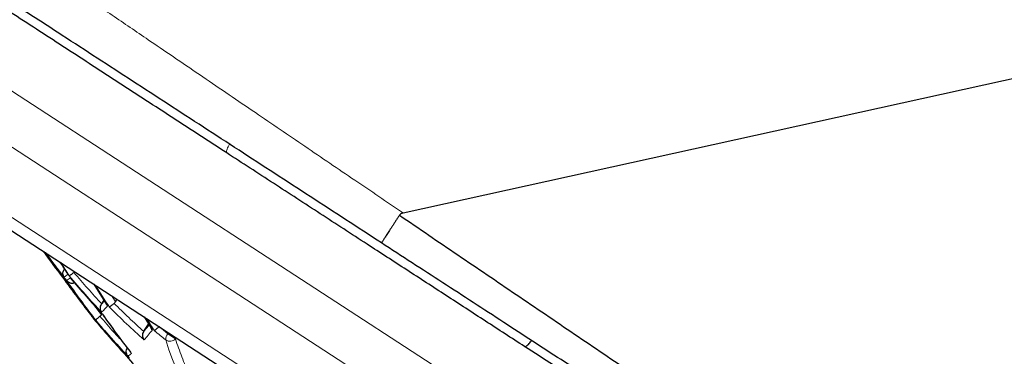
# Model space of a CAD drawing. Header units: millimetres. Extents: x 8 to 869, y 12 to 812.
# Tile 20 of 230: x 40.61 to 55.38, y 659.24 to 664.29. Entities that reach past the tile are written whole.
import ezdxf

# ---------------------------------------------------------------- set-up
doc = ezdxf.new("R2010")
doc.units = ezdxf.units.MM

msp = doc.modelspace()

# ---------------------------------------------------------------- linework, layer by layer
at = {"color": 252, "linetype": 'Continuous', "lineweight": 0}
for p, q in [((39.215, 664.046), (54.189, 654.312)), ((39.075, 663.293), (54.514, 653.257)), ((39.334, 662.072), (53.293, 652.998)), ((46.354, 661.391), (46.362, 661.386)), ((41.251, 660.595), (41.206, 660.653)), ((41.282, 660.545), (41.276, 660.54)), ((42.047, 660.055), (41.992, 660.143)), ((41.835, 659.86), (41.718, 660.015)), ((42.832, 659.573), (42.701, 659.681)), ((42.843, 659.59), (42.832, 659.573)), ((42.946, 659.499), (42.832, 659.573)), ((42.956, 659.516), (42.946, 659.499))]:
    msp.add_line(p, q, dxfattribs=at)
at = {"color": 7, "linetype": 'Continuous', "lineweight": 30}
for p, q in [((39.489, 661.77), (52.146, 653.542)), ((41.22, 660.645), (41.318, 660.487)), ((41.276, 660.54), (41.28, 660.547)), ((41.724, 660.317), (41.913, 660.015)), ((41.841, 660.023), (41.875, 660.076)), ((42.047, 660.055), (42.071, 660.091)), ((41.838, 660.019), (41.841, 660.023)), ((41.914, 660.016), (41.929, 659.993)), ((41.708, 659.814), (41.748, 659.765)), ((41.835, 659.86), (41.846, 659.876)), ((42.475, 659.829), (42.581, 659.659)), ((42.474, 659.612), (42.472, 659.608)), ((42.474, 659.612), (42.544, 659.719))]:
    msp.add_line(p, q, dxfattribs=at)
at = {"color": 7, "linetype": 'Continuous', "lineweight": 30, "flags": 128}
msp.add_lwpolyline([(46.362, 661.386), (89.278, 670.851), (132.202, 680.315)], dxfattribs=at)
at = {"color": 7, "linetype": 'Continuous', "lineweight": 30}
for centre, radius, start, end in [((50.992, 667.922), 12.292, 215.3637, 217.6017), ((51.493, 668.421), 12.979, 216.0062, 218.1886), ((52.03, 668.027), 13.189, 215.2111, 218.4754), ((51.069, 668.513), 12.636, 219.859, 223.1781), ((41.724, 659.826), 0.0204, 193.5996, 217.7475), ((41.76, 659.775), 0.0158, 221.7977, 283.8971), ((51.087, 667.52), 12.138, 219.7445, 223.016), ((51.601, 668.074), 12.88, 220.2034, 223.4547), ((52.128, 667.677), 13.02, 220.3938, 223.6076)]:
    msp.add_arc(centre, radius, start, end, dxfattribs=at)
at = {"color": 252, "linetype": 'Continuous', "lineweight": 0}
for centre, radius, start, end in [((51.467, 668.436), 12.963, 216.1653, 218.1729), ((52.115, 667.41), 12.826, 211.8267, 212.7739), ((52.142, 667.392), 12.831, 211.7749, 212.7818), ((41.097, 660.714), 0.34, 301.7509, 313.4603), ((51.583, 667.483), 12.494, 214.5485, 217.8956), ((41.136, 660.661), 0.339, 301.7179, 313.4404), ((51.608, 667.463), 12.5, 214.5596, 217.905), ((51.047, 668.532), 12.624, 219.8411, 223.1637), ((52.762, 666.993), 12.897, 211.1907, 212.8716), ((52.791, 666.978), 12.901, 211.1909, 212.8714), ((50.665, 668.645), 12.289, 224.8686, 228.2134), ((41.72, 659.824), 0.0157, 221.5776, 283.9522), ((51.578, 668.091), 12.872, 220.1922, 223.4456), ((52.196, 667.036), 12.584, 214.7283, 218.0479), ((53.39, 666.581), 12.831, 211.7749, 212.7818), ((53.416, 666.564), 12.826, 211.8267, 212.7739), ((50.352, 668.817), 12.007, 229.9875, 231.0311), ((42.918, 659.493), 0.117, 136.8501, 185.0835), ((42.863, 659.574), 0.112, 235.8154, 317.5064), ((47.275, 660.852), 4.679, 197.0235, 227.5152)]:
    msp.add_arc(centre, radius, start, end, dxfattribs=at)
for points, knots in [([(28.694, 673.403), (28.695, 673.402), (28.696, 673.401), (28.709, 673.393), (28.728, 673.38), (28.755, 673.361), (28.79, 673.338), (28.832, 673.309), (28.88, 673.277), (28.935, 673.24), (28.996, 673.199), (29.063, 673.153), (29.135, 673.104), (29.213, 673.051), (29.298, 672.994), (29.402, 672.923), (29.529, 672.837), (29.684, 672.732), (29.85, 672.619), (30.028, 672.498), (30.218, 672.37), (30.418, 672.234), (30.628, 672.092), (30.847, 671.943), (31.076, 671.787), (31.318, 671.623), (31.57, 671.452), (31.832, 671.274), (32.1, 671.092), (32.373, 670.906), (32.654, 670.715), (32.937, 670.523), (33.221, 670.33), (33.504, 670.137), (33.793, 669.941), (34.084, 669.743), (34.374, 669.545), (34.665, 669.348), (34.959, 669.147), (35.274, 668.933), (35.61, 668.704), (35.967, 668.461), (36.329, 668.215), (36.697, 667.964), (37.07, 667.71), (37.449, 667.452), (37.831, 667.191), (38.22, 666.926), (38.614, 666.658), (39.013, 666.386), (39.415, 666.112), (39.822, 665.834), (40.234, 665.554), (40.649, 665.271), (41.068, 664.986), (41.438, 664.734), (41.759, 664.515), (42.029, 664.331), (42.301, 664.146), (42.612, 663.934), (42.964, 663.695), (43.356, 663.428), (43.75, 663.16), (44.137, 662.897), (44.517, 662.639), (44.889, 662.386), (45.262, 662.132), (45.631, 661.882), (45.995, 661.635), (46.234, 661.473), (46.354, 661.391), (46.354, 661.391)], [0, 0, 0, 0, 0.012178, 0.024364, 0.036225, 0.048086, 0.059978, 0.07187, 0.083143, 0.094416, 0.105715, 0.117014, 0.127967, 0.138921, 0.149897, 0.160873, 0.176902, 0.192948, 0.208935, 0.224922, 0.24097, 0.257019, 0.272935, 0.288851, 0.304821, 0.32079, 0.337191, 0.353605, 0.369573, 0.385542, 0.401554, 0.417565, 0.432587, 0.447608, 0.462661, 0.477713, 0.492041, 0.506369, 0.52072, 0.535072, 0.551687, 0.568301, 0.584949, 0.601597, 0.618374, 0.635151, 0.651958, 0.668766, 0.685769, 0.702773, 0.719805, 0.736837, 0.754035, 0.771233, 0.788459, 0.805685, 0.816667, 0.82765, 0.838639, 0.84963, 0.865359, 0.881089, 0.896837, 0.912585, 0.927347, 0.942109, 0.956886, 0.971662, 0.985829, 0.999998, 1, 1, 1, 1]), ([(43.756, 662.42), (43.749, 662.406), (43.735, 662.379), (43.721, 662.343), (43.712, 662.315), (43.71, 662.295), (43.714, 662.29), (43.716, 662.287)], [0, 0, 0, 0, 0.188602, 0.391451, 0.594301, 0.79715, 1, 1, 1, 1]), ([(41.882, 660.065), (41.879, 660.063), (41.863, 660.045), (41.85, 660.031), (41.838, 660.019)], [0, 0, 0, 0, 0.1478, 1, 1, 1, 1]), ([(41.929, 659.993), (41.913, 659.975), (41.88, 659.939), (41.853, 659.911), (41.839, 659.897)], [0, 0, 0, 0, 0.499665, 1, 1, 1, 1]), ([(42.154, 659.455), (42.109, 659.503), (41.993, 659.628), (41.882, 659.757), (41.814, 659.836)], [0, 0, 0, 0, 0.387208, 1, 1, 1, 1]), ([(42.552, 659.705), (42.543, 659.694), (42.516, 659.661), (42.491, 659.631), (42.474, 659.612)], [0, 0, 0, 0, 0.318399, 1, 1, 1, 1]), ([(42.602, 659.634), (42.58, 659.606), (42.535, 659.552), (42.496, 659.506), (42.476, 659.483)], [0, 0, 0, 0, 0.4996, 1, 1, 1, 1]), ([(45.611, 656.673), (45.547, 656.694), (45.415, 656.737), (45.223, 656.814), (45.034, 656.903), (44.85, 657.001), (44.667, 657.113), (44.486, 657.239), (44.307, 657.38), (44.136, 657.532), (43.974, 657.696), (43.82, 657.871), (43.674, 658.056), (43.533, 658.258), (43.398, 658.477), (43.269, 658.714), (43.15, 658.963), (43.041, 659.224), (42.977, 659.407), (42.946, 659.499)], [0, 0, 0, 0, 0.051304, 0.105371, 0.159448, 0.213574, 0.267789, 0.326962, 0.386021, 0.445016, 0.503998, 0.563018, 0.622126, 0.680577, 0.74449, 0.808325, 0.872146, 0.936016, 1, 1, 1, 1]), ([(42.287, 659.28), (42.276, 659.271), (42.255, 659.254), (42.24, 659.244), (42.233, 659.24)], [0, 0, 0, 0, 0.499756, 1, 1, 1, 1])]:
    msp.add_open_spline(points, degree=3, knots=knots, dxfattribs=at)
at = {"color": 7, "linetype": 'Continuous', "lineweight": 30}
for points, knots in [([(46.037, 660.937), (45.859, 661.053), (45.502, 661.285), (44.968, 661.632), (44.434, 661.979), (43.9, 662.326), (43.366, 662.673), (42.834, 663.019), (42.303, 663.364), (41.774, 663.708), (41.288, 664.024), (40.844, 664.312), (40.443, 664.573), (40.044, 664.832), (39.648, 665.09), (39.254, 665.346), (38.863, 665.6), (38.475, 665.853), (38.09, 666.103), (37.708, 666.351), (37.33, 666.597), (36.956, 666.84), (36.578, 667.086), (36.196, 667.334), (35.811, 667.584), (35.431, 667.831), (35.059, 668.073), (34.694, 668.31), (34.337, 668.542), (33.987, 668.77), (33.643, 668.993), (33.307, 669.212), (32.978, 669.426), (32.657, 669.634), (32.344, 669.838), (32.061, 670.022), (31.805, 670.188), (31.575, 670.337), (31.352, 670.483), (31.14, 670.62), (30.939, 670.751), (30.749, 670.875), (30.565, 670.994), (30.388, 671.109), (30.218, 671.22), (30.054, 671.326), (29.898, 671.427), (29.748, 671.525), (29.603, 671.619), (29.465, 671.709), (29.335, 671.793), (29.217, 671.871), (29.108, 671.941), (29.009, 672.005), (28.92, 672.064), (28.839, 672.116), (28.767, 672.163), (28.704, 672.204), (28.65, 672.239), (28.605, 672.268), (28.569, 672.291), (28.543, 672.308), (28.527, 672.319), (28.525, 672.32), (28.524, 672.321)], [0, 0, 0, 0, 0.02142, 0.042843, 0.064263, 0.08583, 0.1074, 0.128967, 0.150638, 0.172312, 0.193983, 0.210693, 0.227405, 0.244117, 0.260826, 0.277537, 0.294251, 0.310965, 0.327675, 0.344387, 0.361103, 0.377818, 0.39453, 0.412342, 0.430159, 0.447976, 0.465788, 0.483377, 0.500968, 0.518557, 0.536147, 0.553741, 0.571331, 0.588924, 0.60652, 0.624113, 0.638159, 0.65221, 0.66626, 0.680306, 0.693421, 0.706538, 0.719656, 0.73277, 0.745886, 0.759007, 0.772127, 0.785243, 0.798889, 0.81254, 0.826191, 0.839836, 0.852945, 0.866059, 0.879173, 0.892281, 0.905392, 0.918507, 0.931623, 0.944733, 0.958546, 0.972366, 0.986186, 1, 1, 1, 1]), ([(43.716, 662.287), (43.581, 662.375), (43.31, 662.551), (42.906, 662.813), (42.504, 663.075), (42.103, 663.335), (41.704, 663.595), (41.307, 663.853), (40.913, 664.109), (40.521, 664.364), (40.132, 664.617), (39.745, 664.868), (39.362, 665.117), (38.973, 665.37), (38.579, 665.626), (38.18, 665.885), (37.786, 666.141), (37.523, 666.313), (37.266, 666.479), (37.017, 666.642), (36.653, 666.878), (36.295, 667.11), (35.943, 667.339), (35.597, 667.564), (35.258, 667.785), (34.925, 668.001), (34.599, 668.213), (34.303, 668.406), (34.034, 668.58), (33.791, 668.738), (33.554, 668.892), (33.322, 669.043), (33.094, 669.191), (32.872, 669.336), (32.656, 669.476), (32.447, 669.612), (32.245, 669.743), (32.051, 669.869), (31.864, 669.991), (31.683, 670.109), (31.507, 670.223), (31.338, 670.333), (31.179, 670.436), (31.031, 670.532), (30.896, 670.62), (30.773, 670.7), (30.659, 670.774), (30.555, 670.842), (30.462, 670.902), (30.379, 670.956), (30.306, 671.004), (30.244, 671.044), (30.192, 671.078), (30.15, 671.105), (30.12, 671.124), (30.104, 671.135), (30.102, 671.136), (30.102, 671.137)], [0, 0, 0, 0, 0.020018, 0.04004, 0.060062, 0.080079, 0.100099, 0.120122, 0.140146, 0.160165, 0.180186, 0.200212, 0.220237, 0.240258, 0.261712, 0.283172, 0.304631, 0.326084, 0.326741, 0.34734, 0.367942, 0.38854, 0.409141, 0.429745, 0.450346, 0.470948, 0.491555, 0.512158, 0.528584, 0.545014, 0.561445, 0.577871, 0.594541, 0.611216, 0.627891, 0.644561, 0.661235, 0.677914, 0.694594, 0.711267, 0.728716, 0.746172, 0.763628, 0.781076, 0.797742, 0.814412, 0.831078, 0.847746, 0.864418, 0.881086, 0.897754, 0.914427, 0.931096, 0.949325, 0.96756, 0.985789, 1, 1, 1, 1]), ([(48.184, 659.383), (48.086, 659.446), (47.891, 659.573), (47.597, 659.764), (47.302, 659.956), (47.007, 660.148), (46.711, 660.34), (46.415, 660.533), (46.118, 660.725), (45.803, 660.93), (45.47, 661.146), (45.119, 661.375), (44.768, 661.603), (44.417, 661.831), (44.066, 662.06), (43.832, 662.211), (43.716, 662.287)], [0, 0, 0, 0, 0.066052, 0.132104, 0.198279, 0.264455, 0.330502, 0.39655, 0.462694, 0.528837, 0.607107, 0.68539, 0.763658, 0.842434, 0.921225, 1, 1, 1, 1]), ([(46.362, 661.386), (46.357, 661.385), (46.348, 661.383), (46.335, 661.377), (46.324, 661.371), (46.314, 661.363), (46.31, 661.357), (46.307, 661.353)], [0, 0, 0, 0, 0.219268, 0.441468, 0.622922, 0.808986, 1, 1, 1, 1]), ([(46.307, 661.353), (46.298, 661.34), (46.281, 661.312), (46.254, 661.272), (46.229, 661.232), (46.204, 661.194), (46.18, 661.158), (46.158, 661.124), (46.138, 661.092), (46.118, 661.063), (46.101, 661.036), (46.086, 661.012), (46.072, 660.991), (46.06, 660.973), (46.051, 660.959), (46.044, 660.947), (46.039, 660.94), (46.037, 660.937), (46.037, 660.937), (46.037, 660.937)], [0, 0, 0, 0, 0.059224, 0.118859, 0.179792, 0.241173, 0.300611, 0.360464, 0.42096, 0.482337, 0.54182, 0.601719, 0.662261, 0.723683, 0.786885, 0.850584, 0.915864, 0.981693, 1, 1, 1, 1]), ([(46.307, 661.353), (46.453, 661.254), (46.745, 661.055), (47.183, 660.757), (47.621, 660.46), (48.058, 660.163), (48.496, 659.866), (48.934, 659.569), (49.37, 659.274), (49.807, 658.978), (50.244, 658.683), (50.68, 658.389), (51.115, 658.095), (51.548, 657.803), (51.981, 657.512), (52.412, 657.221), (52.841, 656.933), (53.264, 656.648), (53.681, 656.368), (54.089, 656.094), (54.489, 655.825), (54.882, 655.562), (55.272, 655.301), (55.649, 655.048), (56.013, 654.804), (56.366, 654.568), (56.715, 654.334), (57.053, 654.108), (57.382, 653.888), (57.7, 653.675), (58.014, 653.465), (58.34, 653.248), (58.676, 653.023), (59.018, 652.795), (59.35, 652.573), (59.672, 652.359), (59.985, 652.149), (60.285, 651.95), (60.57, 651.759), (60.842, 651.578), (61.105, 651.403), (61.356, 651.236), (61.594, 651.077), (61.82, 650.926), (62.037, 650.782), (62.249, 650.641), (62.454, 650.504), (62.652, 650.373), (62.838, 650.249), (62.993, 650.146), (63.12, 650.061), (63.224, 649.991), (63.323, 649.926), (63.415, 649.864), (63.501, 649.807), (63.581, 649.754), (63.656, 649.704), (63.724, 649.659), (63.785, 649.618), (63.839, 649.582), (63.887, 649.55), (63.929, 649.522), (63.964, 649.499), (63.994, 649.479), (64.014, 649.465), (64.029, 649.456), (64.038, 649.45), (64.044, 649.446), (64.044, 649.446), (64.045, 649.445)], [0, 0, 0, 0, 0.017323, 0.034647, 0.051994, 0.069342, 0.086794, 0.104246, 0.121723, 0.1392, 0.156839, 0.174477, 0.192143, 0.209809, 0.227616, 0.245422, 0.263259, 0.281095, 0.29861, 0.316132, 0.333143, 0.350154, 0.367194, 0.384235, 0.400169, 0.416103, 0.432064, 0.448026, 0.463178, 0.478331, 0.49351, 0.508689, 0.526289, 0.543901, 0.561037, 0.578173, 0.595357, 0.612541, 0.628687, 0.644833, 0.661026, 0.677218, 0.692663, 0.708107, 0.7236, 0.739092, 0.755435, 0.771794, 0.788152, 0.804509, 0.815459, 0.826411, 0.837361, 0.848301, 0.859243, 0.870183, 0.881176, 0.89217, 0.903163, 0.913891, 0.92462, 0.935348, 0.946127, 0.956908, 0.967688, 0.975761, 0.983834, 0.991917, 1, 1, 1, 1]), ([(63.588, 649.528), (63.588, 649.529), (63.586, 649.53), (63.573, 649.538), (63.554, 649.551), (63.525, 649.569), (63.489, 649.593), (63.445, 649.621), (63.393, 649.655), (63.331, 649.696), (63.258, 649.743), (63.174, 649.797), (63.081, 649.858), (62.978, 649.925), (62.866, 649.998), (62.745, 650.077), (62.615, 650.161), (62.474, 650.253), (62.323, 650.351), (62.161, 650.456), (61.99, 650.567), (61.812, 650.683), (61.625, 650.804), (61.431, 650.931), (61.229, 651.062), (61.021, 651.197), (60.805, 651.338), (60.583, 651.482), (60.354, 651.631), (60.119, 651.784), (59.878, 651.94), (59.631, 652.1), (59.379, 652.264), (59.113, 652.437), (58.833, 652.619), (58.538, 652.811), (58.238, 653.006), (57.911, 653.219), (57.555, 653.45), (57.169, 653.701), (56.776, 653.956), (56.377, 654.216), (55.972, 654.479), (55.562, 654.746), (55.146, 655.016), (54.725, 655.29), (54.291, 655.572), (53.844, 655.862), (53.385, 656.161), (52.941, 656.449), (52.513, 656.728), (52.101, 656.995), (51.687, 657.264), (51.271, 657.535), (50.852, 657.807), (50.431, 658.08), (50.009, 658.355), (49.584, 658.631), (49.158, 658.908), (48.73, 659.186), (48.302, 659.465), (47.863, 659.75), (47.414, 660.042), (46.956, 660.34), (46.497, 660.638), (46.19, 660.837), (46.037, 660.937)], [0, 0, 0, 0, 0.0119664, 0.0239371, 0.0359078, 0.0478743, 0.0599772, 0.0720843, 0.0841914, 0.0962944, 0.1095942, 0.1228994, 0.1362048, 0.1495048, 0.1629752, 0.1764508, 0.1899267, 0.2033975, 0.2174755, 0.2315587, 0.2456422, 0.2597205, 0.2737787, 0.2878416, 0.3019048, 0.3159635, 0.3300186, 0.3440778, 0.3581371, 0.3721926, 0.3862455, 0.4003019, 0.4143586, 0.4284117, 0.4438379, 0.459268, 0.4746985, 0.490125, 0.5088923, 0.527663, 0.5464306, 0.565196, 0.5839644, 0.60273, 0.6214939, 0.6402604, 0.6590244, 0.6788556, 0.6986896, 0.7185209, 0.7358498, 0.7531821, 0.7705146, 0.7878437, 0.8051714, 0.8225023, 0.8398333, 0.8571611, 0.8744881, 0.891818, 0.909148, 0.9264751, 0.9448545, 0.9632375, 0.9816205, 1, 1, 1, 1]), ([(41.276, 660.425), (41.27, 660.435), (41.259, 660.456), (41.258, 660.489), (41.263, 660.517), (41.272, 660.533), (41.276, 660.54)], [0, 0, 0, 0, 0.319515, 0.591911, 0.81815, 1, 1, 1, 1]), ([(41.354, 660.445), (41.357, 660.446), (41.361, 660.449), (41.38, 660.462), (41.402, 660.477), (41.417, 660.489), (41.424, 660.494)], [0, 0, 0, 0, 0.295625, 0.571931, 0.805978, 1, 1, 1, 1]), ([(41.424, 660.494), (41.428, 660.497), (41.432, 660.5), (41.436, 660.504), (41.436, 660.504)], [0, 0, 0, 0, 0.963374, 1, 1, 1, 1]), ([(41.254, 660.422), (41.254, 660.422), (41.254, 660.422), (41.255, 660.423), (41.259, 660.424), (41.263, 660.427), (41.267, 660.429), (41.267, 660.429)], [0, 0, 0, 0, 0.219848, 0.386771, 0.622495, 0.955861, 1, 1, 1, 1]), ([(41.293, 660.398), (41.361, 660.301), (41.497, 660.106), (41.641, 659.918), (41.712, 659.825)], [0, 0, 0, 0, 0.5000541, 1, 1, 1, 1]), ([(41.314, 660.373), (41.318, 660.369), (41.324, 660.362), (41.335, 660.353), (41.349, 660.344), (41.367, 660.337), (41.39, 660.333), (41.413, 660.334), (41.427, 660.339), (41.433, 660.341)], [0, 0, 0, 0, 0.1293343, 0.2325587, 0.3286372, 0.517185, 0.6924022, 0.8552625, 1, 1, 1, 1]), ([(41.956, 659.976), (41.959, 659.978), (41.966, 659.983), (41.985, 659.997), (42.005, 660.014), (42.019, 660.025), (42.025, 660.03)], [0, 0, 0, 0, 0.317581, 0.589315, 0.816185, 1, 1, 1, 1]), ([(42.025, 660.03), (42.029, 660.034), (42.037, 660.041), (42.044, 660.05), (42.047, 660.055)], [0, 0, 0, 0, 0.491752, 1, 1, 1, 1]), ([(41.839, 659.897), (41.833, 659.907), (41.824, 659.925), (41.819, 659.958), (41.822, 659.989), (41.833, 660.01), (41.838, 660.019)], [0, 0, 0, 0, 0.294021, 0.500699, 0.766955, 1, 1, 1, 1]), ([(41.704, 659.821), (41.697, 659.831), (41.688, 659.842), (41.686, 659.857), (41.686, 659.86)], [0, 0, 0, 0, 0.82117, 1, 1, 1, 1]), ([(41.745, 659.784), (41.746, 659.784), (41.746, 659.784), (41.749, 659.786), (41.753, 659.789), (41.76, 659.794), (41.773, 659.803), (41.79, 659.817), (41.807, 659.83), (41.814, 659.836)], [0, 0, 0, 0, 0.087946, 0.186198, 0.288593, 0.43301, 0.566751, 0.802491, 1, 1, 1, 1]), ([(41.814, 659.836), (41.818, 659.84), (41.826, 659.847), (41.832, 659.855), (41.835, 659.86)], [0, 0, 0, 0, 0.491847, 1, 1, 1, 1]), ([(41.854, 659.867), (41.853, 659.867), (41.852, 659.866), (41.853, 659.867), (41.853, 659.867)], [0, 0, 0, 0, 0.883246, 1, 1, 1, 1]), ([(41.853, 659.867), (41.921, 659.771), (42.057, 659.578), (42.2, 659.392), (42.272, 659.299)], [0, 0, 0, 0, 0.499823, 1, 1, 1, 1]), ([(42.476, 659.483), (42.471, 659.493), (42.46, 659.511), (42.455, 659.544), (42.457, 659.577), (42.467, 659.598), (42.472, 659.608)], [0, 0, 0, 0, 0.294072, 0.500698, 0.766963, 1, 1, 1, 1]), ([(42.581, 659.659), (42.581, 659.659), (42.585, 659.649), (42.593, 659.641), (42.602, 659.634)], [0, 0, 0, 0, 0.0048595, 1, 1, 1, 1]), ([(42.632, 659.621), (42.636, 659.624), (42.643, 659.63), (42.662, 659.646), (42.682, 659.664), (42.695, 659.675), (42.701, 659.681)], [0, 0, 0, 0, 0.318242, 0.590276, 0.816986, 1, 1, 1, 1]), ([(48.184, 659.383), (48.186, 659.382), (48.192, 659.38), (48.204, 659.386), (48.221, 659.397), (48.24, 659.415), (48.262, 659.438), (48.279, 659.458), (48.289, 659.47), (48.291, 659.472)], [0, 0, 0, 0, 0.1623558, 0.3247117, 0.4870675, 0.6494233, 0.8117792, 0.974135, 1, 1, 1, 1]), ([(42.233, 659.24), (42.226, 659.25), (42.215, 659.267), (42.208, 659.299), (42.21, 659.331), (42.221, 659.352), (42.227, 659.362)], [0, 0, 0, 0, 0.293606, 0.500476, 0.766297, 1, 1, 1, 1]), ([(61.7, 650.597), (61.7, 650.597), (61.699, 650.597), (61.688, 650.605), (61.668, 650.618), (61.639, 650.637), (61.6, 650.662), (61.551, 650.694), (61.492, 650.732), (61.42, 650.779), (61.332, 650.836), (61.225, 650.906), (61.105, 650.984), (60.972, 651.07), (60.825, 651.165), (60.667, 651.268), (60.497, 651.379), (60.316, 651.496), (60.137, 651.613), (59.962, 651.727), (59.794, 651.836), (59.619, 651.95), (59.418, 652.08), (59.188, 652.23), (58.928, 652.399), (58.655, 652.576), (58.369, 652.762), (58.07, 652.956), (57.783, 653.143), (57.509, 653.321), (57.251, 653.489), (56.988, 653.66), (56.69, 653.853), (56.357, 654.07), (55.985, 654.312), (55.606, 654.558), (55.22, 654.809), (54.829, 655.063), (54.421, 655.328), (53.998, 655.603), (53.559, 655.889), (53.134, 656.165), (52.724, 656.432), (52.329, 656.688), (51.932, 656.947), (51.531, 657.207), (51.127, 657.47), (50.72, 657.734), (50.311, 658), (49.896, 658.27), (49.474, 658.544), (49.046, 658.822), (48.616, 659.102), (48.328, 659.289), (48.184, 659.383)], [0, 0, 0, 0, 0.0118524, 0.0264394, 0.0410265, 0.0556075, 0.0710278, 0.0864553, 0.1018828, 0.1173034, 0.1358808, 0.1544643, 0.1730421, 0.1919074, 0.2107932, 0.2296906, 0.2485897, 0.2674792, 0.2863471, 0.3015354, 0.3167284, 0.3319217, 0.3471105, 0.367358, 0.3876104, 0.4078584, 0.4288578, 0.449862, 0.4708618, 0.4877323, 0.5046072, 0.5214823, 0.5383533, 0.5608446, 0.5833404, 0.6058321, 0.6283207, 0.6508133, 0.6733023, 0.6974411, 0.7215844, 0.7457236, 0.7667033, 0.7876881, 0.8086731, 0.8296531, 0.8506308, 0.8716131, 0.8925955, 0.9135734, 0.9351776, 0.9567866, 0.9783957, 1, 1, 1, 1]), ([(42.212, 659.24), (42.212, 659.24), (42.212, 659.239), (42.214, 659.24), (42.217, 659.242), (42.22, 659.244), (42.222, 659.246)], [0, 0, 0, 0, 0.253007, 0.487202, 0.767467, 1, 1, 1, 1])]:
    msp.add_open_spline(points, degree=3, knots=knots, dxfattribs=at)
at = {"color": 252, "linetype": 'Continuous', "lineweight": 0}
for points in [[(41.841, 660.023), (41.77, 660.1), (41.628, 660.255), (41.492, 660.414), (41.424, 660.494)], [(42.472, 659.608), (42.396, 659.677), (42.245, 659.815), (42.099, 659.959), (42.025, 660.03)]]:
    msp.add_open_spline(points, degree=3, dxfattribs=at)

doc.saveas('drawing.dxf')
